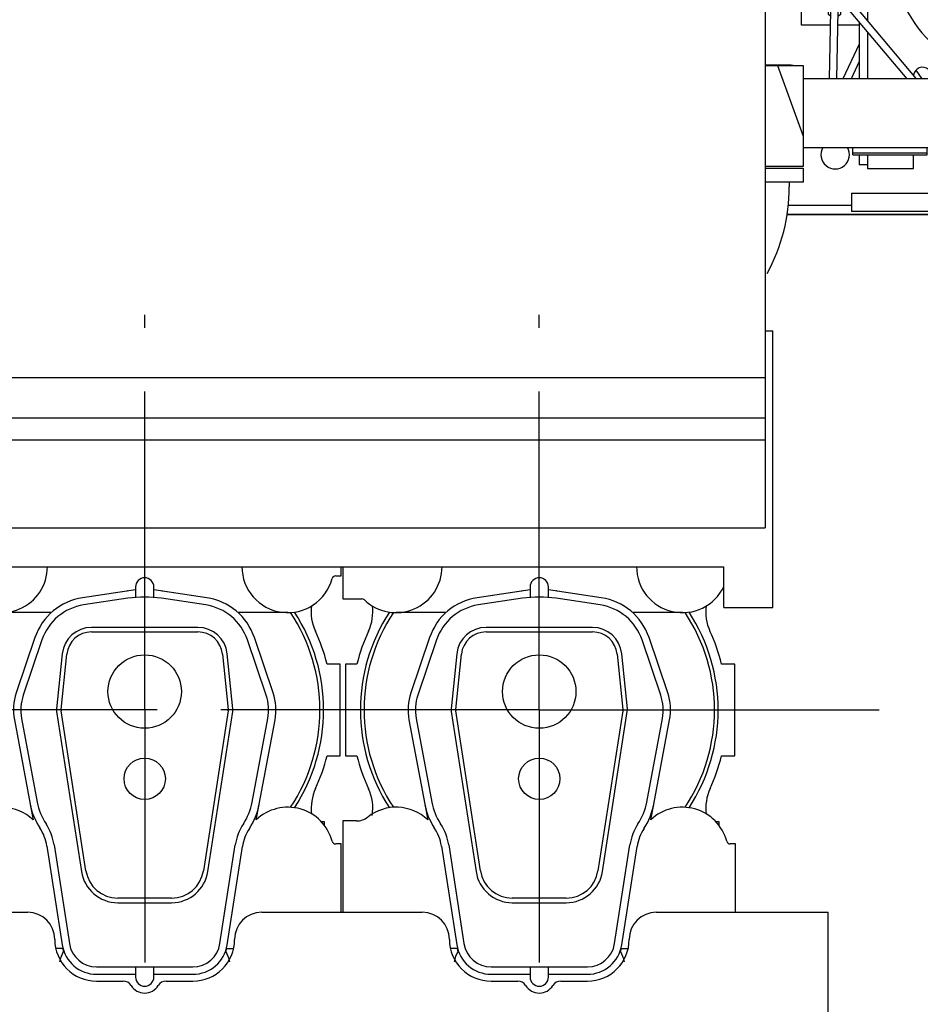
# Model space of a CAD drawing. Header units: millimetres. Extents: x 0 to 841, y 0 to 594.
# Tile 41 of 65: x 692 to 741, y 199 to 253. Entities that reach past the tile are written whole.
import ezdxf
from ezdxf.enums import TextEntityAlignment as Align

# ---------------------------------------------------------------- set-up
doc = ezdxf.new("R2010")
doc.units = ezdxf.units.MM
doc.header["$LTSCALE"] = 46.255
doc.linetypes.add('CENTER', pattern=[0.6, 0.375, -0.075, 0.075, -0.075])
doc.linetypes.add('PHANTOM', pattern=[0.8, 0.45, -0.05, 0.1, -0.05, 0.1, -0.05])
doc.layers.get('0').update_dxf_attribs({"linetype": 'CONTINUOUS'})
for name, color, linetype in [('25007_060000_IMO-2_SKL_PBL494', 7, 'CONTINUOUS'), ('25007_060000_IMO-2_SKL_PBL496', 7, 'CONTINUOUS'), ('25007_060000_TLKS_KGS_V_ABL454', 7, 'CONTINUOUS'), ('25007_061000_TLKS_KGS_V_ABL455', 7, 'CONTINUOUS'), ('25087_000000_IMO-2_SKL_PBL470', 7, 'CONTINUOUS'), ('25087_000000_IMO-2_SKL_PBL471', 7, 'CONTINUOUS'), ('25087_030000_TLKS_V_ABL443', 7, 'CONTINUOUS'), ('25087_100000_TLKS_V_ABL472', 7, 'CONTINUOUS'), ('25087_200000_TLKS_V_ABL481', 7, 'CONTINUOUS'), ('25087_700000_TLKS_V_ABL444', 7, 'CONTINUOUS'), ('25087_800000_TLKS_V_ABL451', 7, 'CONTINUOUS'), ('top_7_VBL433', 7, 'CONTINUOUS')]:
    doc.layers.add(name, color=color, linetype=linetype)
doc.styles.get("Standard").update_dxf_attribs({"font": 'txt', "width": 0.6})
doc.dimstyles.new('DIMSTYLE_2', dxfattribs={"dimtxt": 3.5, "dimasz": 3.5, "dimexe": 1.8, "dimexo": 0, "dimgap": 0.875, "dimtad": 1, "dimdec": 0, "dimlfac": 20, "dimdsep": 46, "dimtxsty": 'STANDARD', "dimblk": '_FILLED', "dimblk1": '_FILLED', "dimblk2": '_FILLED', "dimcen": 0.09, "dimadec": 0, "dimazin": 0, "dimtp": 2, "dimtm": 2, "dimtfac": 1, "dimtdec": 0, "dimtofl": 0, "dimtmove": 0, "dimatfit": 3, "dimldrblk": '_FILLED', "dimfxl": 1, "dimtolj": 1, "dimarcsym": 0})

# ---------------------------------------------------------------- blocks, each defined once
blk = doc.blocks.new('_FILLED')
at = {"color": 0, "linetype": 'BYBLOCK'}
blk.add_solid([(0, 0), (-1, 0.167), (-1, -0.167)], dxfattribs=at)
blk = doc.blocks.new('*D2')
at = {"color": 2, "linetype": 'CONTINUOUS'}
for p, q in [((481.565, 282.675), (444.95, 282.675)), ((446.75, 282.675), (446.75, 225.388)), ((446.75, 168.101), (446.75, 225.388)), ((740.412, 168.101), (444.95, 168.101))]:
    blk.add_line(p, q, dxfattribs=at)
at = {"color": 2, "linetype": 'CONTINUOUS', "xscale": 3.5, "yscale": 3.5, "zscale": 3.5}
for p, rotation in [((446.75, 282.675), 90), ((446.75, 168.101), 270)]:
    blk.add_blockref('_FILLED', p, dxfattribs=dict(at, rotation=rotation))
at = {"color": 2, "linetype": 'CONTINUOUS', "width": 0.636905}
blk.add_text('2291', height=3.5, rotation=90, dxfattribs=at).set_placement((445.875, 225.388), align=Align.CENTER)
blk = doc.blocks.new('*D3')
at = {"color": 2, "linetype": 'CONTINUOUS'}
for p, q in [((462.715, 263.825), (462.715, 290.65)), ((777.165, 243.04), (777.165, 290.65)), ((462.715, 288.85), (619.94, 288.85)), ((777.165, 288.85), (619.94, 288.85))]:
    blk.add_line(p, q, dxfattribs=at)
at = {"color": 2, "linetype": 'CONTINUOUS', "xscale": 3.5, "yscale": 3.5, "zscale": 3.5, "rotation": 180}
blk.add_blockref('_FILLED', (462.715, 288.85), dxfattribs=at)
at = {"color": 2, "linetype": 'CONTINUOUS', "xscale": 3.5, "yscale": 3.5, "zscale": 3.5}
blk.add_blockref('_FILLED', (777.165, 288.85), dxfattribs=at)
at = {"color": 2, "linetype": 'CONTINUOUS', "width": 0.690476}
blk.add_text('6289', height=3.5, dxfattribs=at).set_placement((619.94, 289.725), align=Align.CENTER)
blk = doc.blocks.new('25087_722000_27_SIMPLE1_T1_A_PBL446', base_point=(608.868, 249.674))
at = {"layer": '25087_722000_27_SIMPLE1_T1_A_PBL446', "color": 7, "linetype": 'CONTINUOUS'}
for p, q in [((732.815, 269.525), (732.815, 224.916)), ((732.815, 235.65), (733.235, 235.65)), ((733.235, 220.575), (733.235, 235.65)), ((558.075, 233.115), (732.815, 233.115)), ((558.075, 230.922), (732.815, 230.922)), ((558.075, 229.712), (732.815, 229.712)), ((558.075, 224.916), (732.815, 224.916)), ((558.075, 222.8), (730.55, 222.8)), ((730.55, 220.575), (730.55, 222.8)), ((730.55, 220.575), (733.235, 220.575))]:
    blk.add_line(p, q, dxfattribs=at)
blk = doc.blocks.new('25087_722000_27_SIMPLE1_A_ABL445', base_point=(608.867625, 249.673575))
at = {"layer": '25087_722000_27_SIMPLE1_T1_A_PBL446'}
blk.add_blockref('25087_722000_27_SIMPLE1_T1_A_PBL446', (608.867625, 249.673575), dxfattribs=at)
blk = doc.blocks.new('25087_700000_TLKS_V_ABL444', base_point=(608.867625, 249.673575))
at = {"layer": '25087_722000_27_SIMPLE1_A_ABL445'}
blk.add_blockref('25087_722000_27_SIMPLE1_A_ABL445', (608.867625, 249.673575), dxfattribs=at)
blk = doc.blocks.new('25087_833000_20_SIMPLE1_T1_X_PBL553', base_point=(752.783, 247.367))
at = {"layer": '25087_833000_20_SIMPLE1_T1_X_PBL553', "color": 7, "linetype": 'CONTINUOUS'}
for p, q in [((771.75, 252.125), (772.75, 252.125)), ((771.75, 252.125), (771.75, 242.875)), ((772.75, 252.125), (772.75, 242.875)), ((734.175, 250.125), (732.815, 250.125)), ((771.75, 249.375), (734.875, 249.375)), ((751.346, 245.625), (734.875, 245.625)), ((751.235, 245.625), (751.235, 243.125)), ((752.859, 245.631), (751.452, 245.631)), ((751.452, 245.631), (751.452, 243.125)), ((752.859, 245.631), (752.859, 243.125)), ((760.721, 245.625), (752.859, 245.625)), ((760.576, 245.625), (760.576, 244.211)), ((771.75, 245.625), (764.005, 245.625)), ((764.125, 245.625), (764.125, 244.211)), ((759.625, 242.865), (759.625, 244.852)), ((760.375, 245.109), (760.576, 245.109)), ((764.875, 244.852), (764.875, 242.865)), ((751.235, 243.125), (752.859, 243.125)), ((764.125, 243.313), (760.375, 243.313)), ((764.125, 242.609), (760.375, 242.609)), ((771.75, 242.875), (772.75, 242.875))]:
    blk.add_line(p, q, dxfattribs=at)
for centre, radius, start, end in [((734.175, 249.425), 0.7, 73.0426, 90), ((751.346, 246.569), 0.944, 270.0078, 276.4699)]:
    blk.add_arc(centre, radius, start, end, dxfattribs=at)
for points, knots in [([(764.005, 245.625), (763.949, 245.625), (763.818, 245.662), (763.611, 245.755), (763.368, 245.889), (763.094, 246.049), (762.789, 246.219), (762.493, 246.33), (762.234, 246.323), (761.991, 246.254), (761.826, 246.169), (761.72, 246.111)], [0, 0, 0, 0, 0.067755, 0.161032, 0.2744, 0.403244, 0.544697, 0.697303, 0.776367, 0.853832, 1, 1, 1, 1]), ([(761.72, 246.111), (761.617, 246.054), (761.428, 245.938), (761.162, 245.78), (760.933, 245.668), (760.784, 245.625), (760.72, 245.625)], [0, 0, 0, 0, 0.314738, 0.594516, 0.827855, 1, 1, 1, 1]), ([(759.625, 244.852), (759.625, 244.89), (759.672, 244.95), (759.756, 244.999), (759.89, 245.054), (760.1, 245.097), (760.279, 245.109), (760.375, 245.109)], [0, 0, 0, 0, 0.136136, 0.234777, 0.355915, 0.655129, 1, 1, 1, 1]), ([(764.125, 245.109), (764.221, 245.109), (764.4, 245.097), (764.61, 245.054), (764.744, 244.999), (764.828, 244.95), (764.875, 244.89), (764.875, 244.852)], [0, 0, 0, 0, 0.344871, 0.644085, 0.765223, 0.863864, 1, 1, 1, 1]), ([(764.125, 244.211), (764.125, 244.17), (764.095, 244.078), (763.983, 243.964), (763.815, 243.862), (763.594, 243.773), (763.327, 243.7), (762.909, 243.625), (762.351, 243.59), (761.792, 243.625), (761.375, 243.7), (761.107, 243.773), (760.886, 243.862), (760.718, 243.964), (760.607, 244.078), (760.576, 244.17), (760.576, 244.211)], [0, 0, 0, 0, 0.0311, 0.069511, 0.118648, 0.178992, 0.249487, 0.328204, 0.5, 0.671796, 0.750513, 0.821008, 0.881352, 0.930489, 0.9689, 1, 1, 1, 1]), ([(760.375, 243.313), (760.279, 243.313), (760.1, 243.325), (759.89, 243.368), (759.756, 243.423), (759.672, 243.472), (759.625, 243.532), (759.625, 243.57)], [0, 0, 0, 0, 0.344871, 0.644085, 0.765223, 0.863864, 1, 1, 1, 1]), ([(764.875, 243.57), (764.875, 243.532), (764.828, 243.472), (764.744, 243.423), (764.61, 243.368), (764.4, 243.325), (764.221, 243.313), (764.125, 243.313)], [0, 0, 0, 0, 0.136136, 0.234777, 0.355915, 0.655129, 1, 1, 1, 1]), ([(760.375, 242.609), (760.279, 242.609), (760.1, 242.62), (759.89, 242.663), (759.756, 242.718), (759.672, 242.767), (759.625, 242.827), (759.625, 242.865)], [0, 0, 0, 0, 0.344871, 0.644085, 0.765223, 0.863864, 1, 1, 1, 1]), ([(764.875, 242.865), (764.875, 242.827), (764.828, 242.767), (764.744, 242.718), (764.61, 242.663), (764.4, 242.62), (764.221, 242.609), (764.125, 242.609)], [0, 0, 0, 0, 0.136136, 0.234777, 0.355915, 0.655129, 1, 1, 1, 1])]:
    blk.add_open_spline(points, degree=3, knots=knots, dxfattribs=at)
blk = doc.blocks.new('25087_833000_20_SIMPLE1_T2_X_PBL557', base_point=(733.845, 247.35))
at = {"layer": '25087_833000_20_SIMPLE1_T2_X_PBL557', "color": 7, "linetype": 'CONTINUOUS'}
for p, q in [((732.815, 250.1), (734.875, 250.1)), ((733.475, 250.1), (734.875, 246.254)), ((734.875, 250.1), (734.875, 244.6)), ((734.875, 244.6), (732.815, 244.6))]:
    blk.add_line(p, q, dxfattribs=at)
blk = doc.blocks.new('25087_833000_20_SIMPLE1_X_ABL452', base_point=(647.362, 239.213))
at = {"layer": '25087_833000_20_SIMPLE1_T1_X_PBL553'}
blk.add_blockref('25087_833000_20_SIMPLE1_T1_X_PBL553', (752.783, 247.367), dxfattribs=at)
at = {"layer": '25087_833000_20_SIMPLE1_T2_X_PBL557'}
blk.add_blockref('25087_833000_20_SIMPLE1_T2_X_PBL557', (733.845, 247.35), dxfattribs=at)
blk = doc.blocks.new('25087_832000_01_SIMPLE1_T1_B_PBL556', base_point=(733.845, 241.6441))
at = {"layer": '25087_832000_01_SIMPLE1_T1_B_PBL556', "color": 7, "linetype": 'CONTINUOUS'}
for p, q in [((732.815, 244.51), (734.875, 244.51)), ((734.875, 244.51), (734.875, 243.76)), ((734.875, 243.76), (732.815, 243.76)), ((734.125, 243.76), (734.125, 243.5075))]:
    blk.add_line(p, q, dxfattribs=at)
blk.add_arc((724.25, 243.5075), 9.875, 331.38534, 360, dxfattribs=at)
blk = doc.blocks.new('25087_832000_01_SIMPLE1_B_ABL555', base_point=(733.845, 241.644))
at = {"layer": '25087_832000_01_SIMPLE1_T1_B_PBL556'}
blk.add_blockref('25087_832000_01_SIMPLE1_T1_B_PBL556', (733.845, 241.644), dxfattribs=at)
blk = doc.blocks.new('25087_800000_TLKS_V_ABL451', base_point=(647.362, 239.213))
at = {"layer": '25087_832000_01_SIMPLE1_B_ABL555'}
blk.add_blockref('25087_832000_01_SIMPLE1_B_ABL555', (733.845, 241.644), dxfattribs=at)
at = {"layer": '25087_833000_20_SIMPLE1_X_ABL452'}
blk.add_blockref('25087_833000_20_SIMPLE1_X_ABL452', (647.362, 239.213), dxfattribs=at)
blk = doc.blocks.new('25087_111000_21_SIMPLE1_T1_A_PBL474', base_point=(648.825, 214.07))
at = {"layer": '25087_111000_21_SIMPLE1_T1_A_PBL474', "color": 7, "linetype": 'CONTINUOUS'}
blk.add_line((733.996, 242), (752.5, 242), dxfattribs=at)
blk.add_arc((736.625, 245.25), 0.775, 149.7876, 30.2124, dxfattribs=at)
blk = doc.blocks.new('25087_111000_21_SIMPLE1_T2_A_PBL535', base_point=(720.55, 214.681))
at = {"layer": '25087_111000_21_SIMPLE1_T2_A_PBL535', "color": 7, "linetype": 'CONTINUOUS'}
for p, q in [((710.564, 217.5), (709.95, 217.5)), ((709.95, 217.5), (709.95, 212.5)), ((731.15, 217.5), (730.436, 217.5)), ((731.15, 212.5), (731.15, 217.5)), ((709.95, 212.5), (710.564, 212.5)), ((730.436, 212.5), (731.15, 212.5)), ((730.301, 208.9), (730.125, 208.9)), ((730.301, 208.688), (730.301, 208.9))]:
    blk.add_line(p, q, dxfattribs=at)
for centre, radius, start, end in [((708.928, 220.347), 2.502, 335.2009, 7.4897), ((732.074, 220.349), 2.505, 172.6385, 204.8049), ((720.5, 215), 10.245, 155.2009, 165.8767), ((720.5, 215), 10.245, 14.1233, 24.8049), ((720.5, 215), 10.245, 194.1233, 204.8044), ((720.5, 215), 10.245, 335.2611, 345.8767), ((708.926, 209.651), 2.505, 350.8527, 24.8044), ((732.098, 209.656), 2.524, 155.2593, 187.4518)]:
    blk.add_arc(centre, radius, start, end, dxfattribs=at)
blk = doc.blocks.new('25087_111000_21_SIMPLE1_T2_A_PBL536', base_point=(699.05, 214.681))
at = {"layer": '25087_111000_21_SIMPLE1_T2_A_PBL536', "color": 7, "linetype": 'CONTINUOUS'}
for p, q in [((689.064, 217.5), (688.45, 217.5)), ((688.45, 217.5), (688.45, 212.5)), ((709.65, 217.5), (708.936, 217.5)), ((709.65, 212.5), (709.65, 217.5)), ((688.45, 212.5), (689.064, 212.5)), ((708.936, 212.5), (709.65, 212.5)), ((708.801, 208.9), (708.625, 208.9)), ((708.801, 208.688), (708.801, 208.9))]:
    blk.add_line(p, q, dxfattribs=at)
for centre, radius, start, end in [((687.428, 220.347), 2.502, 335.2009, 7.4897), ((710.574, 220.349), 2.505, 172.6385, 204.8049), ((699, 215), 10.245, 155.2009, 165.8767), ((699, 215), 10.245, 14.1233, 24.8049), ((699, 215), 10.245, 194.1233, 204.8044), ((699, 215), 10.245, 335.2611, 345.8767), ((687.426, 209.651), 2.505, 350.8527, 24.8044), ((710.598, 209.656), 2.524, 155.2593, 187.4518)]:
    blk.add_arc(centre, radius, start, end, dxfattribs=at)
blk = doc.blocks.new('25087_111000_21_SIMPLE1_A_ABL473', base_point=(648.825, 214.07))
at = {"layer": '25087_111000_21_SIMPLE1_T1_A_PBL474'}
blk.add_blockref('25087_111000_21_SIMPLE1_T1_A_PBL474', (648.825, 214.07), dxfattribs=at)
at = {"layer": '25087_111000_21_SIMPLE1_T2_A_PBL535'}
blk.add_blockref('25087_111000_21_SIMPLE1_T2_A_PBL535', (720.55, 214.681), dxfattribs=at)
at = {"layer": '25087_111000_21_SIMPLE1_T2_A_PBL536'}
blk.add_blockref('25087_111000_21_SIMPLE1_T2_A_PBL536', (699.05, 214.681), dxfattribs=at)
blk = doc.blocks.new('25087_111200_24_SIMPLE1_T9_X_PBL552', base_point=(743.156, 242.25))
at = {"layer": '25087_111200_24_SIMPLE1_T9_X_PBL552', "color": 7, "linetype": 'CONTINUOUS'}
for p, q in [((734.062, 242.5), (737.51, 242.5)), ((752.25, 242), (752.25, 242.15))]:
    blk.add_line(p, q, dxfattribs=at)
blk = doc.blocks.new('25087_111200_24_SIMPLE1_X_ABL475', base_point=(649.212, 211.125))
at = {"layer": '25087_111200_24_SIMPLE1_T9_X_PBL552'}
blk.add_blockref('25087_111200_24_SIMPLE1_T9_X_PBL552', (743.156, 242.25), dxfattribs=at)
blk = doc.blocks.new('25087_171000_21_SIMPLE1_T1_A_PBL480', base_point=(647.375, 197.512))
at = {"layer": '25087_171000_21_SIMPLE1_T1_A_PBL480', "color": 7, "linetype": 'CONTINUOUS'}
for p, q in [((690.45, 203.975), (692.625, 203.975)), ((705.375, 203.975), (714.125, 203.975)), ((726.875, 203.975), (736.25, 203.975)), ((736.25, 186), (736.25, 203.975)), ((696.375, 200.225), (697.832, 200.225)), ((700.168, 200.225), (701.625, 200.225)), ((717.875, 200.225), (719.332, 200.225)), ((721.668, 200.225), (723.125, 200.225))]:
    blk.add_line(p, q, dxfattribs=at)
for centre, radius, start, end in [((692.625, 202.5), 1.475, 0, 90), ((705.375, 202.5), 1.475, 90, 180), ((714.125, 202.5), 1.475, 0, 90), ((726.875, 202.5), 1.475, 90, 180), ((696.375, 202.5), 2.275, 180, 270), ((701.625, 202.5), 2.275, 270, 360), ((717.875, 202.5), 2.275, 180, 270), ((723.125, 202.5), 2.275, 270, 360), ((697.832, 199.725), 0.5, 31.8214, 90), ((700.168, 199.725), 0.5, 90, 148.1786), ((719.332, 199.725), 0.5, 31.8214, 90), ((721.668, 199.725), 0.5, 90, 148.1786), ((699, 200.45), 0.875, 211.8214, 328.1786), ((720.5, 200.45), 0.875, 211.8214, 328.1786)]:
    blk.add_arc(centre, radius, start, end, dxfattribs=at)
blk = doc.blocks.new('25087_171000_21_SIMPLE1_A_ABL479', base_point=(647.375, 197.262))
at = {"layer": '25087_171000_21_SIMPLE1_T1_A_PBL480'}
blk.add_blockref('25087_171000_21_SIMPLE1_T1_A_PBL480', (647.375, 197.512), dxfattribs=at)
blk = doc.blocks.new('25087_100000_TLKS_V_ABL472', base_point=(649.875, 212.695))
at = {"layer": '25087_111000_21_SIMPLE1_A_ABL473'}
blk.add_blockref('25087_111000_21_SIMPLE1_A_ABL473', (648.825, 214.07), dxfattribs=at)
at = {"layer": '25087_111200_24_SIMPLE1_X_ABL475'}
blk.add_blockref('25087_111200_24_SIMPLE1_X_ABL475', (649.212, 211.125), dxfattribs=at)
at = {"layer": '25087_171000_21_SIMPLE1_A_ABL479'}
blk.add_blockref('25087_171000_21_SIMPLE1_A_ABL479', (647.375, 197.262), dxfattribs=at)
blk = doc.blocks.new('25007_210700_21_SIMPLE1_T2_A_PBL512', base_point=(720.5, 211.075))
at = {"layer": '25007_210700_21_SIMPLE1_T2_A_PBL512', "color": 7, "linetype": 'CONTINUOUS'}
for p, q in [((720, 221.545), (717.12, 221.114)), ((720, 221.7), (720, 221.13)), ((721, 221.13), (721, 221.7)), ((723.88, 221.114), (721, 221.545)), ((719.583, 221.081), (717.175, 220.718)), ((723.825, 220.718), (721.417, 221.081)), ((723.4, 219.5), (717.6, 219.5)), ((714.521, 218.941), (713.503, 215.929)), ((717.6, 219.25), (723.4, 219.25)), ((727.497, 215.929), (726.479, 218.941)), ((714.9, 218.813), (713.882, 215.801)), ((727.118, 215.801), (726.1, 218.813)), ((716.008, 218.064), (715.699, 215.057)), ((715.948, 215.031), (716.257, 218.038)), ((724.743, 218.038), (725.052, 215.031)), ((725.301, 215.057), (724.992, 218.064)), ((715.703, 214.915), (717.055, 206.194)), ((717.302, 206.232), (715.95, 214.953)), ((725.05, 214.953), (723.698, 206.232)), ((723.945, 206.194), (725.297, 214.915)), ((713.399, 214.467), (714.258, 209.874)), ((713.793, 214.541), (714.645, 209.978)), ((726.355, 209.978), (727.207, 214.541)), ((726.742, 209.874), (727.601, 214.467)), ((715.565, 207.644), (716.398, 202.27)), ((724.602, 202.27), (725.435, 207.644)), ((715.17, 207.583), (716.002, 202.209)), ((724.998, 202.209), (725.826, 207.554)), ((721.969, 204.75), (719.031, 204.75)), ((719.031, 204.5), (721.969, 204.5)), ((717.88, 201), (723.12, 201)), ((720, 201), (720, 200.45)), ((721, 200.45), (721, 201)), ((717.88, 200.6), (720, 200.6)), ((721, 200.6), (723.12, 200.6))]:
    blk.add_line(p, q, dxfattribs=at)
for centre, radius in [((720.5, 216), 2), ((720.5, 211.25), 1.125)]:
    blk.add_circle(centre, radius, dxfattribs=at)
for centre, radius, start, end in [((720.5, 221.7), 0.5, 0, 180), ((717.6, 217.9), 3.25, 98.5, 161.3188), ((720.5, 215), 6.15, 81.4246, 98.5754), ((723.4, 217.9), 3.25, 18.6812, 81.5), ((717.6, 217.9), 2.85, 98.5754, 161.3188), ((723.4, 217.9), 2.85, 18.6812, 81.4246), ((717.6, 217.9), 1.6, 90, 174.1275), ((723.4, 217.9), 1.6, 5.8725, 90), ((717.6, 217.9), 1.35, 90, 174.1275), ((723.4, 217.9), 1.35, 5.8725, 90), ((716.25, 215), 2.9, 161.3188, 190.586), ((716.25, 215), 2.5, 161.3188, 190.5862), ((724.75, 215), 2.5, 349.4138, 18.6812), ((724.75, 215), 2.9, 349.414, 18.6812), ((716.25, 215), 0.554, 174.1275, 188.8104), ((716.25, 215), 0.304, 174.1275, 188.8104), ((724.75, 215), 0.304, 351.1896, 5.8725), ((724.75, 215), 0.554, 351.1896, 5.8725), ((717.694, 210.516), 3.496, 190.586, 213.5834), ((717.84, 210.575), 3.25, 190.5862, 213.2895), ((723.16, 210.575), 3.25, 326.7105, 349.4138), ((723.154, 210.544), 3.65, 326.7342, 349.414), ((712.7, 207.2), 2.899, 8.8104, 33.2895), ((728.3, 207.2), 2.899, 146.7105, 171.1896), ((712.7, 207.2), 2.499, 8.8104, 33.5834), ((728.297, 207.171), 2.5, 146.7342, 171.1896), ((719.031, 206.5), 2, 188.8104, 270), ((719.031, 206.5), 1.75, 188.8104, 270), ((721.969, 206.5), 1.75, 270, 351.1896), ((721.969, 206.5), 2, 270, 351.1896), ((717.88, 202.5), 1.5, 188.8104, 270), ((723.12, 202.5), 1.5, 270, 351.1896), ((717.88, 202.5), 1.9, 188.8104, 270), ((723.12, 202.5), 1.9, 270, 351.1896), ((720.5, 200.45), 0.5, 180, 360)]:
    blk.add_arc(centre, radius, start, end, dxfattribs=at)
blk = doc.blocks.new('25007_210700_21_SIMPLE1_T1_A_PBL513', base_point=(720.5, 213.025))
at = {"layer": '25007_210700_21_SIMPLE1_T1_A_PBL513', "color": 7, "linetype": 'CONTINUOUS'}
for p, q in [((709.8, 222.8), (709.8, 221.05)), ((709.8, 221.05), (710.833, 221.05)), ((719.523, 221.477), (717.12, 221.114)), ((723.88, 221.114), (721.477, 221.477)), ((715.409, 220.3), (712.7, 220.3)), ((728.3, 220.3), (725.591, 220.3)), ((714.263, 209.854), (714.421, 209.014)), ((726.579, 209.014), (726.737, 209.854)), ((710.535, 208.95), (709.8, 208.95)), ((709.8, 208.95), (709.8, 203.975)), ((731.2, 207.7), (730.908, 207.7)), ((731.2, 203.975), (731.2, 207.7)), ((716.035, 202), (715.657, 202)), ((716.035, 202), (716.061, 201.827)), ((724.939, 201.827), (724.965, 202)), ((724.965, 202), (725.343, 202))]:
    blk.add_line(p, q, dxfattribs=at)
for centre, radius, start, end in [((712.7, 222.8), 2.5, 226.2383, 359.9953), ((728.3, 222.8), 2.5, 179.8564, 334.6544), ((710.833, 220.85), 0.2, 46.2383, 90), ((720.5, 215), 6.55, 98.176, 98.5754), ((720.5, 215), 6.55, 81.4246, 81.824), ((720.5, 215), 9.747, 146.8737, 213.1263), ((720.5, 215), 9.55, 146.2628, 213.7372), ((720.5, 215), 9.55, 326.2628, 33.7372), ((720.5, 215), 9.747, 326.8737, 33.1263), ((712.7, 207.2), 2.5, 46.5103, 128.2132), ((728.3, 207.2), 2.5, 15.0261, 133.4897), ((710.535, 209.95), 1, 270, 308.2132), ((730.908, 207.9), 0.2, 195.0261, 270), ((718.15, 200.75), 2.35, 152.7133, 166.9903), ((722.85, 200.75), 2.35, 13.0097, 27.2867)]:
    blk.add_arc(centre, radius, start, end, dxfattribs=at)
blk = doc.blocks.new('25007_210700_21_SIMPLE1_A_ABL511', base_point=(720.5, 212.875))
at = {"layer": '25007_210700_21_SIMPLE1_T1_A_PBL513'}
blk.add_blockref('25007_210700_21_SIMPLE1_T1_A_PBL513', (720.5, 213.025), dxfattribs=at)
at = {"layer": '25007_210700_21_SIMPLE1_T2_A_PBL512'}
blk.add_blockref('25007_210700_21_SIMPLE1_T2_A_PBL512', (720.5, 211.075), dxfattribs=at)
blk = doc.blocks.new('25007_210700_21_SIMPLE1_T2_A_PBL515', base_point=(699, 211.075))
at = {"layer": '25007_210700_21_SIMPLE1_T2_A_PBL515', "color": 7, "linetype": 'CONTINUOUS'}
for p, q in [((698.5, 221.545), (695.62, 221.114)), ((698.5, 221.7), (698.5, 221.13)), ((699.5, 221.13), (699.5, 221.7)), ((702.38, 221.114), (699.5, 221.545)), ((698.083, 221.081), (695.675, 220.718)), ((702.325, 220.718), (699.917, 221.081)), ((701.9, 219.5), (696.1, 219.5)), ((693.021, 218.941), (692.003, 215.929)), ((696.1, 219.25), (701.9, 219.25)), ((705.997, 215.929), (704.979, 218.941)), ((693.4, 218.813), (692.382, 215.801)), ((705.618, 215.801), (704.6, 218.813)), ((694.508, 218.064), (694.199, 215.057)), ((694.448, 215.031), (694.757, 218.038)), ((703.243, 218.038), (703.552, 215.031)), ((703.801, 215.057), (703.492, 218.064)), ((694.203, 214.915), (695.555, 206.194)), ((695.802, 206.232), (694.45, 214.953)), ((703.55, 214.953), (702.198, 206.232)), ((702.445, 206.194), (703.797, 214.915)), ((691.899, 214.467), (692.758, 209.874)), ((692.293, 214.541), (693.145, 209.978)), ((704.855, 209.978), (705.707, 214.541)), ((705.242, 209.874), (706.101, 214.467)), ((694.065, 207.644), (694.898, 202.27)), ((703.102, 202.27), (703.935, 207.644)), ((693.67, 207.583), (694.502, 202.209)), ((703.498, 202.209), (704.326, 207.554)), ((700.469, 204.75), (697.531, 204.75)), ((697.531, 204.5), (700.469, 204.5)), ((696.38, 201), (701.62, 201)), ((698.5, 201), (698.5, 200.45)), ((699.5, 200.45), (699.5, 201)), ((696.38, 200.6), (698.5, 200.6)), ((699.5, 200.6), (701.62, 200.6))]:
    blk.add_line(p, q, dxfattribs=at)
for centre, radius in [((699, 216), 2), ((699, 211.25), 1.125)]:
    blk.add_circle(centre, radius, dxfattribs=at)
for centre, radius, start, end in [((699, 221.7), 0.5, 0, 180), ((696.1, 217.9), 3.25, 98.5, 161.3188), ((699, 215), 6.15, 81.4246, 98.5754), ((701.9, 217.9), 3.25, 18.6812, 81.5), ((696.1, 217.9), 2.85, 98.5754, 161.3188), ((701.9, 217.9), 2.85, 18.6812, 81.4246), ((696.1, 217.9), 1.6, 90, 174.1275), ((701.9, 217.9), 1.6, 5.8725, 90), ((696.1, 217.9), 1.35, 90, 174.1275), ((701.9, 217.9), 1.35, 5.8725, 90), ((694.75, 215), 2.9, 161.3188, 190.586), ((694.75, 215), 2.5, 161.3188, 190.5862), ((703.25, 215), 2.5, 349.4138, 18.6812), ((703.25, 215), 2.9, 349.414, 18.6812), ((694.75, 215), 0.554, 174.1275, 188.8104), ((694.75, 215), 0.304, 174.1275, 188.8104), ((703.25, 215), 0.304, 351.1896, 5.8725), ((703.25, 215), 0.554, 351.1896, 5.8725), ((696.194, 210.516), 3.496, 190.586, 213.5834), ((696.34, 210.575), 3.25, 190.5862, 213.2895), ((701.66, 210.575), 3.25, 326.7105, 349.4138), ((701.654, 210.544), 3.65, 326.7342, 349.414), ((691.2, 207.2), 2.899, 8.8104, 33.2895), ((706.8, 207.2), 2.899, 146.7105, 171.1896), ((691.2, 207.2), 2.499, 8.8104, 33.5834), ((706.797, 207.171), 2.5, 146.7342, 171.1896), ((697.531, 206.5), 2, 188.8104, 270), ((697.531, 206.5), 1.75, 188.8104, 270), ((700.469, 206.5), 1.75, 270, 351.1896), ((700.469, 206.5), 2, 270, 351.1896), ((696.38, 202.5), 1.5, 188.8104, 270), ((701.62, 202.5), 1.5, 270, 351.1896), ((696.38, 202.5), 1.9, 188.8104, 270), ((701.62, 202.5), 1.9, 270, 351.1896), ((699, 200.45), 0.5, 180, 360)]:
    blk.add_arc(centre, radius, start, end, dxfattribs=at)
blk = doc.blocks.new('25007_210700_21_SIMPLE1_T1_A_PBL516', base_point=(699, 213.025))
at = {"layer": '25007_210700_21_SIMPLE1_T1_A_PBL516', "color": 7, "linetype": 'CONTINUOUS'}
for p, q in [((688.3, 222.8), (688.3, 221.05)), ((709.7, 222.3), (709.7, 222.8)), ((709.408, 222.3), (709.7, 222.3)), ((688.3, 221.05), (689.333, 221.05)), ((698.023, 221.477), (695.62, 221.114)), ((702.38, 221.114), (699.977, 221.477)), ((693.909, 220.3), (691.2, 220.3)), ((706.8, 220.3), (704.091, 220.3)), ((692.763, 209.854), (692.921, 209.014)), ((705.079, 209.014), (705.237, 209.854)), ((689.035, 208.95), (688.3, 208.95)), ((688.3, 208.95), (688.3, 203.975)), ((709.7, 207.7), (709.408, 207.7)), ((709.7, 203.975), (709.7, 207.7)), ((690.45, 202), (690.25, 202)), ((694.535, 202), (694.157, 202)), ((694.535, 202), (694.561, 201.827)), ((703.439, 201.827), (703.465, 202)), ((703.465, 202), (703.843, 202))]:
    blk.add_line(p, q, dxfattribs=at)
for centre, radius, start, end in [((691.2, 222.8), 2.5, 226.2383, 359.9953), ((706.8, 222.8), 2.5, 179.8564, 344.9739), ((709.408, 222.1), 0.2, 90, 164.9739), ((689.333, 220.85), 0.2, 46.2383, 90), ((699, 215), 6.55, 98.176, 98.5754), ((699, 215), 6.55, 81.4246, 81.824), ((699, 215), 9.747, 146.8737, 213.1263), ((699, 215), 9.55, 146.2628, 213.7372), ((699, 215), 9.55, 326.2628, 33.7372), ((699, 215), 9.747, 326.8737, 33.1263), ((691.2, 207.2), 2.5, 46.5103, 128.2132), ((706.8, 207.2), 2.5, 15.0261, 133.4897), ((689.035, 209.95), 1, 270, 308.2132), ((709.408, 207.9), 0.2, 195.0261, 270), ((696.65, 200.75), 2.35, 152.7133, 166.9903), ((701.35, 200.75), 2.35, 13.0097, 27.2867)]:
    blk.add_arc(centre, radius, start, end, dxfattribs=at)
blk = doc.blocks.new('25007_210700_21_SIMPLE1_A_ABL514', base_point=(699, 212.875))
at = {"layer": '25007_210700_21_SIMPLE1_T1_A_PBL516'}
blk.add_blockref('25007_210700_21_SIMPLE1_T1_A_PBL516', (699, 213.025), dxfattribs=at)
at = {"layer": '25007_210700_21_SIMPLE1_T2_A_PBL515'}
blk.add_blockref('25007_210700_21_SIMPLE1_T2_A_PBL515', (699, 211.075), dxfattribs=at)
blk = doc.blocks.new('25087_200000_TLKS_V_ABL481', base_point=(645.25, 212.875))
at = {"layer": '25007_210700_21_SIMPLE1_A_ABL511'}
blk.add_blockref('25007_210700_21_SIMPLE1_A_ABL511', (720.5, 212.875), dxfattribs=at)
at = {"layer": '25007_210700_21_SIMPLE1_A_ABL514'}
blk.add_blockref('25007_210700_21_SIMPLE1_A_ABL514', (699, 212.875), dxfattribs=at)
blk = doc.blocks.new('25087_030000_TLKS_V_ABL443', base_point=(629.175, 229.3))
at = {"layer": '25087_100000_TLKS_V_ABL472'}
blk.add_blockref('25087_100000_TLKS_V_ABL472', (649.875, 212.695), dxfattribs=at)
at = {"layer": '25087_200000_TLKS_V_ABL481'}
blk.add_blockref('25087_200000_TLKS_V_ABL481', (645.25, 212.875), dxfattribs=at)
at = {"layer": '25087_700000_TLKS_V_ABL444'}
blk.add_blockref('25087_700000_TLKS_V_ABL444', (608.868, 249.674), dxfattribs=at)
at = {"layer": '25087_800000_TLKS_V_ABL451'}
blk.add_blockref('25087_800000_TLKS_V_ABL451', (647.362, 239.213), dxfattribs=at)
blk = doc.blocks.new('25007_060000_IMO-2_SKL_PBL494', base_point=(731.125, 212.812))
at = {"layer": '25007_060000_IMO-2_SKL_PBL494', "color": 40, "linetype": 'CONTINUOUS'}
for p, q in [((752.5, 243.125), (752.5, 198.35)), ((752.5, 242), (733.996, 242)), ((736.775, 186), (736.25, 186)), ((734.4, 182.5), (709.75, 182.5))]:
    blk.add_line(p, q, dxfattribs=at)
blk = doc.blocks.new('25007_884500_27_SIMPLE1_X_ABL493', base_point=(731.125, 212.8125))
at = {"layer": '25007_060000_IMO-2_SKL_PBL494'}
blk.add_blockref('25007_060000_IMO-2_SKL_PBL494', (731.125, 212.8125), dxfattribs=at)
blk = doc.blocks.new('25007_060000_IMO-2_SKL_PBL496', base_point=(731.125, 212.812))
at = {"layer": '25007_060000_IMO-2_SKL_PBL496', "color": 8, "linetype": 'PHANTOM'}
for p, q in [((752.5, 243.125), (752.5, 198.35)), ((752.5, 242), (733.996, 242)), ((736.775, 186), (736.25, 186)), ((734.4, 182.5), (709.75, 182.5))]:
    blk.add_line(p, q, dxfattribs=at)
blk = doc.blocks.new('25007_842200_03_SIMPLE1_X_ABL495', base_point=(740.125, 212.812))
at = {"layer": '25007_060000_IMO-2_SKL_PBL496'}
blk.add_blockref('25007_060000_IMO-2_SKL_PBL496', (731.125, 212.812), dxfattribs=at)
blk = doc.blocks.new('25007_765000_05_SIMPLE1_T1_X_PBL551', base_point=(746.622, 254.062))
at = {"layer": '25007_765000_05_SIMPLE1_T1_X_PBL551', "color": 7, "linetype": 'CONTINUOUS'}
for p, q in [((743.73, 266.125), (738.385, 260.78)), ((751.29, 266.125), (743.73, 266.125)), ((756.635, 260.78), (751.29, 266.125)), ((738.385, 260.78), (738.385, 252.566)), ((756.635, 253.22), (756.635, 260.78)), ((757.11, 260.25), (758.36, 260.25)), ((757.11, 260.25), (757.11, 250.25)), ((758.36, 260.25), (758.36, 250.25)), ((758.36, 258.712), (758.46, 258.712)), ((757.11, 258.05), (756.635, 258.05)), ((738.385, 257.25), (737.935, 257.25)), ((737.935, 257.25), (737.935, 253.102)), ((737.935, 256.575), (734.785, 256.575)), ((734.785, 252.3), (734.785, 256.575)), ((736.585, 254.804), (736.235, 254.602)), ((736.935, 254.602), (736.585, 254.804)), ((736.235, 254.602), (736.235, 254.198)), ((740.54, 249.375), (736.432, 254.271)), ((741.063, 249.375), (736.738, 254.529)), ((736.935, 254.294), (736.935, 254.602)), ((736.235, 254.198), (736.585, 253.996)), ((736.585, 253.996), (736.638, 254.026)), ((736.585, 253.504), (736.235, 253.302)), ((736.235, 253.302), (736.235, 252.898)), ((736.935, 253.302), (736.585, 253.504)), ((736.935, 252.898), (736.935, 253.302)), ((752.79, 249.375), (756.635, 253.22)), ((736.235, 252.898), (736.38, 252.814)), ((736.316, 249.375), (736.385, 253.104)), ((736.716, 249.375), (736.785, 253.096)), ((736.78, 252.808), (736.935, 252.898)), ((736.37, 252.3), (734.785, 252.3)), ((737.935, 252.3), (736.77, 252.3)), ((737.935, 252.48), (737.935, 249.375)), ((757.11, 252.45), (755.865, 252.45)), ((738.385, 251.944), (738.385, 249.375)), ((758.36, 251.787), (758.46, 251.787)), ((737.935, 251.278), (737.046, 249.375)), ((737.935, 250.332), (737.488, 249.375)), ((757.11, 250.25), (758.36, 250.25)), ((741.024, 249.857), (741.342, 249.375)), ((741.71, 249.895), (742.23, 249.375)), ((737.585, 245.236), (737.585, 245.625)), ((737.585, 245.356), (741.635, 245.356)), ((737.585, 245.236), (741.635, 245.236)), ((737.935, 245.236), (737.935, 244.7)), ((738.385, 245.236), (738.385, 244.5)), ((740.885, 244.5), (740.885, 245.236)), ((741.635, 245.236), (741.635, 245.625)), ((744.633, 245.625), (744.885, 244.229)), ((746.86, 245.15), (746.86, 245.625)), ((748.16, 245.15), (746.86, 245.15)), ((746.86, 243.15), (746.86, 245.15)), ((748.16, 245.15), (748.16, 245.625)), ((748.16, 243.15), (748.16, 245.15)), ((750.387, 245.625), (750.135, 244.229)), ((738.385, 244.7), (737.935, 244.7)), ((738.385, 244.5), (740.885, 244.5)), ((744.885, 244.229), (744.58, 243.15)), ((746.86, 244.229), (744.885, 244.229)), ((748.16, 244.229), (750.135, 244.229)), ((750.135, 244.229), (750.44, 243.15)), ((737.51, 243.15), (751.235, 243.15)), ((737.51, 243.15), (737.51, 242.15)), ((751.762, 243.125), (751.762, 242.15)), ((752.262, 243.125), (752.262, 242.15)), ((743.859, 242.15), (737.51, 242.15)), ((743.26, 242.15), (743.26, 242)), ((743.859, 242.15), (743.859, 242)), ((752.262, 242.15), (750.993, 242.15)), ((751.76, 242.15), (751.76, 242))]:
    blk.add_line(p, q, dxfattribs=at)
for radius in [1.54, 1.35]:
    blk.add_circle((747.51, 257), radius, dxfattribs=at)
for centre, radius, start, end in [((747.51, 257), 8, 287.1076, 252.8924), ((736.585, 254.4), 0.2, 40, 220), ((736.585, 253.1), 0.2, 358.9391, 178.9391), ((741.385, 249.515), 0.5, 49.424, 172.7178)]:
    blk.add_arc(centre, radius, start, end, dxfattribs=at)
blk = doc.blocks.new('25007_765000_05_SIMPLE1_T2_X_PBL558', base_point=(758.96, 255.25))
at = {"layer": '25007_765000_05_SIMPLE1_T2_X_PBL558', "color": 7, "linetype": 'CONTINUOUS'}
for p, q in [((759.46, 260.25), (758.46, 260.25)), ((758.46, 250.25), (758.46, 260.25)), ((759.46, 250.25), (759.46, 260.25)), ((759.46, 250.25), (758.46, 250.25))]:
    blk.add_line(p, q, dxfattribs=at)
blk = doc.blocks.new('25007_765000_05_SIMPLE1_X_ABL550', base_point=(747.1225, 254.0625))
at = {"layer": '25007_765000_05_SIMPLE1_T1_X_PBL551'}
blk.add_blockref('25007_765000_05_SIMPLE1_T1_X_PBL551', (746.6225, 254.0625), dxfattribs=at)
at = {"layer": '25007_765000_05_SIMPLE1_T2_X_PBL558'}
blk.add_blockref('25007_765000_05_SIMPLE1_T2_X_PBL558', (758.96, 255.25), dxfattribs=at)
blk = doc.blocks.new('25007_061000_TLKS_KGS_V_ABL455', base_point=(743.457, 217.113))
at = {"layer": '25007_765000_05_SIMPLE1_X_ABL550'}
blk.add_blockref('25007_765000_05_SIMPLE1_X_ABL550', (747.122, 254.062), dxfattribs=at)
at = {"layer": '25007_842200_03_SIMPLE1_X_ABL495'}
blk.add_blockref('25007_842200_03_SIMPLE1_X_ABL495', (740.125, 212.812), dxfattribs=at)
at = {"layer": '25007_884500_27_SIMPLE1_X_ABL493'}
blk.add_blockref('25007_884500_27_SIMPLE1_X_ABL493', (731.125, 212.812), dxfattribs=at)
blk = doc.blocks.new('25007_060000_TLKS_KGS_V_ABL454', base_point=(743.457, 217.113))
at = {"layer": '25007_061000_TLKS_KGS_V_ABL455'}
blk.add_blockref('25007_061000_TLKS_KGS_V_ABL455', (743.457, 217.113), dxfattribs=at)
blk = doc.blocks.new('25087_000000_IMO-2_SKL_PBL471', base_point=(648.825, 212.812))
at = {"layer": '25087_000000_IMO-2_SKL_PBL471', "color": 40, "linetype": 'CONTINUOUS'}
blk.add_line((752.5, 242), (733.996, 242), dxfattribs=at)
blk = doc.blocks.new('25087_000000_TLKS_MARKETING_ABL434', base_point=(626.957, 223.476))
at = {"layer": '25007_060000_TLKS_KGS_V_ABL454'}
blk.add_blockref('25007_060000_TLKS_KGS_V_ABL454', (743.457, 217.113), dxfattribs=at)
at = {"layer": '25087_000000_IMO-2_SKL_PBL471'}
blk.add_blockref('25087_000000_IMO-2_SKL_PBL471', (648.825, 212.812), dxfattribs=at)
at = {"layer": '25087_030000_TLKS_V_ABL443'}
blk.add_blockref('25087_030000_TLKS_V_ABL443', (629.175, 229.3), dxfattribs=at)
blk = doc.blocks.new('25087_000000_TRENNSTELLEN_TLKS_PBL469', base_point=(652.468, 212.812))
at = {"layer": '25087_000000_TRENNSTELLEN_TLKS_PBL469', "color": 40, "linetype": 'CONTINUOUS'}
blk.add_line((752.5, 242), (733.996, 242), dxfattribs=at)
at = {"layer": '25087_000000_TRENNSTELLEN_TLKS_PBL469', "color": 2, "linetype": 'CENTER'}
for p, q in [((699, 215), (699, 236.525)), ((720.5, 215), (720.5, 236.525)), ((697.978, 215), (676.329, 215)), ((720.5, 215), (697.978, 215)), ((699, 215), (699, 201.249)), ((720.5, 215), (721.671, 215)), ((720.5, 215), (720.5, 201.249)), ((721.671, 215), (743.022, 215))]:
    blk.add_line(p, q, dxfattribs=at)
blk = doc.blocks.new('25087_000000_IMO-2_SKL_PBL470', base_point=(648.825, 212.812))
at = {"layer": '25087_000000_IMO-2_SKL_PBL470', "color": 40, "linetype": 'CONTINUOUS'}
blk.add_line((752.5, 242), (733.996, 242), dxfattribs=at)
blk = doc.blocks.new('TOP_7_VBL433', base_point=(619.464, 225.864))
at = {"layer": '25087_000000_IMO-2_SKL_PBL470'}
blk.add_blockref('25087_000000_IMO-2_SKL_PBL470', (648.825, 212.812), dxfattribs=at)
at = {"layer": '25087_000000_TLKS_MARKETING_ABL434'}
blk.add_blockref('25087_000000_TLKS_MARKETING_ABL434', (626.957, 223.476), dxfattribs=at)
at = {"layer": '25087_000000_TRENNSTELLEN_TLKS_PBL469'}
blk.add_blockref('25087_000000_TRENNSTELLEN_TLKS_PBL469', (652.468, 212.812), dxfattribs=at)

msp = doc.modelspace()

# ---------------------------------------------------------------- block references
at = {"layer": 'top_7_VBL433'}
msp.add_blockref('TOP_7_VBL433', (619.46432, 225.86357), dxfattribs=at)

# ---------------------------------------------------------------- dimensions: what is measured, and where the dimension line sits
at = {"color": 2, "linetype": 'CONTINUOUS'}
for base, p1, p2, angle, picture, middle in [((462.7153, 288.85025), (777.165, 243.04), (462.7153, 263.825), 180, '*D3', (619.6068, 288.85025)), ((446.75, 168.10135), (481.5653, 282.675), (740.41225, 168.10135), 270, '*D2', (446.75, 225.05485))]:
    dim = msp.add_linear_dim(base=base, p1=p1, p2=p2, angle=angle, dimstyle='DIMSTYLE_2', dxfattribs=at)
    dim.commit()
    dim.dimension.update_dxf_attribs({"geometry": picture, "text_midpoint": middle, "dimtype": 160})

doc.saveas('drawing.dxf')
